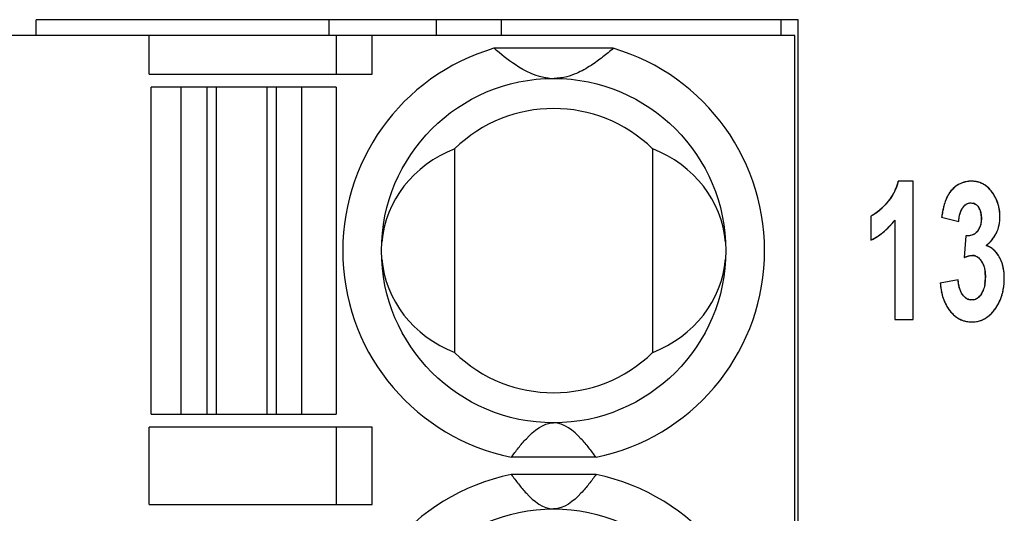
# Model space of a CAD drawing. Header units: millimetres. Extents: x 0 to 420, y 0 to 297.
# Tile 47 of 119: x 114.72 to 126.16, y 79.91 to 85.64. Entities that reach past the tile are written whole.
import ezdxf

# ---------------------------------------------------------------- set-up
doc = ezdxf.new("R2010")
doc.units = ezdxf.units.MM
doc.header["$LTSCALE"] = 23.1
doc.layers.get('0').update_dxf_attribs({"linetype": 'CONTINUOUS'})
doc.layers.add('03___PRT_ALL_CURVES', color=7, linetype='CONTINUOUS')
doc.layers.add('PRITING', color=7, linetype='CONTINUOUS')

msp = doc.modelspace()

# ---------------------------------------------------------------- linework, layer by layer
at = {"color": 7, "linetype": 'Continuous'}
for p, q in [((114.91, 85.457), (114.91, 85.639)), ((123.762, 85.639), (114.91, 85.639)), ((118.312, 85.639), (118.312, 85.457)), ((119.562, 85.457), (119.562, 85.639)), ((120.312, 85.639), (120.312, 85.457)), ((123.562, 85.639), (123.562, 85.457)), ((123.762, 25.274), (123.762, 85.639)), ((123.722, 85.457), (108.722, 85.457)), ((116.222, 85.007), (116.222, 85.457)), ((118.4, 85.007), (118.4, 85.457)), ((118.815, 85.007), (118.815, 85.457)), ((123.722, 25.457), (123.722, 85.457)), ((121.615, 85.307), (120.23, 85.307)), ((116.222, 85.007), (118.815, 85.007)), ((116.247, 81.057), (116.247, 84.857)), ((118.397, 84.857), (116.247, 84.857)), ((116.597, 81.057), (116.597, 84.857)), ((116.892, 84.857), (116.892, 81.057)), ((117.004, 81.057), (117.004, 84.857)), ((117.591, 84.857), (117.591, 81.057)), ((117.703, 81.057), (117.703, 84.857)), ((117.997, 81.057), (117.997, 84.857)), ((118.397, 84.857), (118.397, 81.057)), ((119.772, 84.14), (119.772, 81.773)), ((122.072, 84.14), (122.072, 81.773)), ((116.247, 81.057), (118.397, 81.057)), ((116.222, 80.007), (116.222, 80.907)), ((118.815, 80.907), (116.222, 80.907)), ((118.4, 80.007), (118.4, 80.907)), ((118.815, 80.007), (118.815, 80.907)), ((121.415, 80.557), (120.43, 80.557)), ((121.415, 80.357), (120.43, 80.357)), ((116.222, 80.007), (118.815, 80.007))]:
    msp.add_line(p, q, dxfattribs=at)
for centre in [(120.922, 82.957), (120.922, 77.957)]:
    msp.add_circle(centre, 2, dxfattribs=at)
for centre, radius, start, end in [((120.922, 82.957), 2.45, 106.4264, 258.4047), ((120.922, 82.957), 2.45, 281.5953, 73.5736), ((120.923, 85.534), 0.577, 263.8041, 269.5707), ((120.922, 82.957), 1.65, 45.8156, 134.1844), ((120.922, 82.957), 1.65, 225.8156, 314.1844), ((120.922, 77.957), 2.45, 101.5953, 258.4047), ((120.922, 77.957), 2.45, 281.5953, 78.4047)]:
    msp.add_arc(centre, radius, start, end, dxfattribs=at)
for centre, start_param, end_param in [((120.339, 82.957), 1.982219, 3.065989), ((121.506, 82.957), 0.075345, 1.159374), ((120.339, 82.957), -3.066248, -1.982219), ((121.506, 82.957), -1.159374, -0.075603)]:
    msp.add_ellipse(centre, major_axis=(1.417, 0), ratio=0.911252, start_param=start_param, end_param=end_param, dxfattribs=at)
for points, knots in [([(120.86, 84.96), (120.722, 84.975), (120.495, 85.088), (120.308, 85.239), (120.23, 85.307)], [0, 0, 0, 0, 0.572852, 1, 1, 1, 1]), ([(121.615, 85.307), (121.575, 85.272), (121.492, 85.203), (121.352, 85.101), (121.212, 85.022), (121.066, 84.97), (120.977, 84.957), (120.927, 84.957)], [0, 0, 0, 0, 0.200187, 0.414127, 0.658724, 0.809405, 1, 1, 1, 1]), ([(120.43, 80.557), (120.457, 80.594), (120.513, 80.668), (120.649, 80.829), (120.8, 80.957), (120.922, 80.957)], [0, 0, 0, 0, 0.211914, 0.432464, 1, 1, 1, 1]), ([(121.415, 80.557), (121.388, 80.594), (121.332, 80.668), (121.196, 80.829), (121.044, 80.957), (120.922, 80.957)], [0, 0, 0, 0, 0.211914, 0.432464, 1, 1, 1, 1]), ([(120.43, 80.357), (120.457, 80.32), (120.513, 80.245), (120.649, 80.084), (120.8, 79.957), (120.922, 79.957)], [0, 0, 0, 0, 0.211914, 0.432464, 1, 1, 1, 1]), ([(121.415, 80.357), (121.388, 80.32), (121.332, 80.245), (121.196, 80.084), (121.044, 79.957), (120.922, 79.957)], [0, 0, 0, 0, 0.211914, 0.432464, 1, 1, 1, 1])]:
    msp.add_open_spline(points, degree=3, knots=knots, dxfattribs=at)
at = {"layer": '03___PRT_ALL_CURVES', "color": 4, "linetype": 'Continuous'}
for p, q in [((125.1, 83.763), (124.926, 83.763)), ((125.1, 82.157), (125.1, 83.763)), ((124.608, 83.358), (124.608, 83.08)), ((124.885, 83.312), (124.885, 82.157)), ((125.429, 83.345), (125.627, 83.297)), ((125.712, 83.128), (125.689, 82.878)), ((125.621, 82.617), (125.413, 82.581)), ((124.885, 82.157), (125.1, 82.157))]:
    msp.add_line(p, q, dxfattribs=at)
for centre, radius, start, end in [((124.313, 83.915), 0.631, 341.6364, 343.8795), ((124.293, 83.92), 0.652, 343.8798, 346.0299), ((125.782, 83.448), 0.318, 117.9057, 123.4301), ((125.774, 83.462), 0.301, 112.4891, 117.8953), ((125.771, 83.47), 0.293, 106.7464, 112.4812), ((125.771, 83.47), 0.293, 101.0764, 106.7365), ((125.773, 83.462), 0.301, 95.4215, 101.0667), ((125.774, 83.446), 0.318, 89.9691, 95.4136), ((125.775, 83.433), 0.331, 85.5256, 90.0359), ((125.777, 83.46), 0.304, 80.7661, 85.5215), ((125.78, 83.479), 0.284, 75.801, 80.7605), ((125.783, 83.49), 0.272, 70.6432, 75.7942), ((125.784, 83.495), 0.267, 65.4212, 70.6351), ((125.784, 83.494), 0.269, 60.2218, 65.4129), ((125.779, 83.486), 0.277, 55.1402, 60.2141), ((124.361, 83.896), 0.579, 329.9396, 332.3201), ((124.358, 83.898), 0.583, 332.321, 334.6879), ((124.352, 83.901), 0.59, 334.6888, 337.0399), ((124.342, 83.905), 0.6, 337.0406, 339.3569), ((124.329, 83.909), 0.614, 339.3575, 341.6357), ((125.812, 83.426), 0.355, 144.7147, 151.0299), ((125.793, 83.44), 0.331, 139.5409, 144.6915), ((125.783, 83.448), 0.318, 134.1591, 139.5352), ((125.779, 83.452), 0.312, 128.715, 134.1518), ((125.779, 83.452), 0.313, 123.3916, 128.7077), ((125.77, 83.474), 0.293, 50.2654, 55.1341), ((125.756, 83.457), 0.314, 46.0434, 50.2664), ((125.735, 83.435), 0.345, 41.2665, 46.0278), ((125.704, 83.408), 0.386, 37.2782, 41.2731), ((125.666, 83.379), 0.434, 33.5863, 37.2781), ((125.627, 83.353), 0.481, 30.7042, 33.6297), ((123.98, 84.234), 1.089, 316.7361, 318.0716), ((124.335, 83.916), 0.612, 318.0549, 320.4283), ((124.346, 83.907), 0.598, 320.4293, 322.7862), ((124.353, 83.901), 0.589, 322.7871, 325.1501), ((124.359, 83.897), 0.582, 325.1509, 327.5395), ((124.361, 83.896), 0.579, 327.5403, 329.9387), ((126.167, 83.286), 0.737, 162.0141, 164.9659), ((126.032, 83.329), 0.595, 158.8095, 162.015), ((125.947, 83.362), 0.504, 156.7629, 158.772), ((125.894, 83.385), 0.447, 154.5925, 156.7642), ((125.838, 83.412), 0.384, 151.0008, 154.5898), ((125.771, 83.413), 0.0974, 61.4164, 76.3529), ((125.635, 83.357), 0.471, 27.8767, 30.7028), ((125.641, 83.36), 0.465, 25.0942, 27.8756), ((125.644, 83.362), 0.461, 22.2062, 25.0933), ((125.645, 83.362), 0.46, 19.2601, 22.2052), ((125.644, 83.362), 0.462, 16.4345, 19.2591), ((124.428, 83.726), 0.41, 300.4144, 302.9091), ((124.387, 83.79), 0.485, 302.9599, 307.0349), ((124.332, 83.863), 0.577, 306.9859, 309.1699), ((124.266, 83.943), 0.681, 309.1998, 312.3246), ((124.188, 84.03), 0.798, 312.2911, 314.0258), ((124.091, 84.129), 0.936, 314.0549, 316.7686), ((126.775, 83.153), 1.359, 169.8235, 171.8843), ((126.547, 83.194), 1.128, 167.7953, 169.8186), ((126.4, 83.226), 0.977, 166.4709, 167.7763), ((126.297, 83.25), 0.872, 164.9301, 166.4744), ((125.727, 83.371), 0.159, 27.9502, 34.9548), ((125.713, 83.364), 0.174, 21.1737, 27.9321), ((125.691, 83.356), 0.199, 14.928, 21.1637), ((125.657, 83.347), 0.233, 9.3291, 14.9256), ((125.612, 83.339), 0.279, 4.374, 9.3314), ((125.639, 83.36), 0.467, 13.6727, 16.4337), ((125.632, 83.359), 0.474, 10.7183, 13.6712), ((125.622, 83.357), 0.484, 7.9322, 10.7178), ((125.61, 83.355), 0.497, 5.2674, 7.9318), ((125.585, 83.353), 0.521, 359.968, 5.2433), ((124.188, 83.834), 0.871, 318.841, 320.9417), ((124.153, 83.862), 0.916, 320.943, 323.1016), ((125.553, 83.335), 0.339, 359.927, 4.3757), ((125.533, 83.334), 0.359, 355.2671, 0.0726), ((125.664, 83.345), 0.442, 347.9291, 352.1241), ((125.629, 83.35), 0.477, 352.1266, 356.1315), ((125.585, 83.353), 0.522, 356.1348, 0.0314), ((124.303, 83.716), 0.706, 305.0671, 307.4667), ((124.292, 83.729), 0.723, 307.4674, 309.8352), ((124.279, 83.746), 0.744, 309.8358, 312.1641), ((124.262, 83.764), 0.769, 312.1647, 314.446), ((124.241, 83.785), 0.798, 314.4465, 316.6737), ((124.217, 83.808), 0.832, 316.6741, 318.8407), ((125.74, 83.264), 0.133, 296.6969, 306.7388), ((125.703, 83.295), 0.182, 321.3659, 329.1745), ((125.692, 83.302), 0.195, 329.1959, 336.6502), ((125.671, 83.311), 0.218, 336.6618, 343.4814), ((125.722, 83.328), 0.381, 329.5631, 333.9344), ((125.719, 83.33), 0.385, 333.9411, 338.9328), ((125.708, 83.334), 0.397, 338.937, 343.5174), ((125.69, 83.339), 0.416, 343.5214, 347.9261), ((124.318, 83.692), 0.677, 295.3029, 297.7518), ((124.318, 83.693), 0.679, 297.7526, 300.201), ((124.315, 83.698), 0.684, 300.2018, 302.6418), ((124.31, 83.706), 0.693, 302.6426, 305.0663), ((125.655, 83.392), 0.474, 307.7676, 311.6971), ((125.679, 83.365), 0.438, 311.6907, 316.5519), ((125.696, 83.348), 0.414, 316.5727, 319.643), ((125.71, 83.337), 0.397, 319.6317, 324.8955), ((125.719, 83.33), 0.385, 324.9057, 329.5576), ((125.876, 82.79), 0.237, 64.8919, 73.0095), ((125.877, 82.792), 0.235, 56.7852, 64.8631), ((125.871, 82.783), 0.246, 49.0674, 56.7609), ((125.855, 82.764), 0.271, 41.6605, 49.0459), ((125.787, 82.795), 0.106, 79.1772, 90.0798), ((125.788, 82.798), 0.103, 68.0561, 79.108), ((125.705, 82.713), 0.224, 25.6654, 32.5937), ((125.746, 82.687), 0.404, 26.2895, 29.2429), ((125.737, 82.682), 0.415, 23.5139, 26.2891), ((125.724, 82.677), 0.428, 20.8478, 23.5134), ((125.709, 82.671), 0.444, 18.2469, 20.8472), ((125.692, 82.665), 0.463, 15.7094, 18.2464), ((125.486, 82.657), 0.451, 3.9693, 7.5314), ((125.672, 82.66), 0.484, 13.2617, 15.7092), ((125.648, 82.654), 0.508, 10.8492, 13.2611), ((125.621, 82.649), 0.536, 8.4276, 10.8482), ((125.59, 82.644), 0.567, 6.1572, 8.4282), ((125.557, 82.641), 0.6, 4.0082, 6.1575), ((126.309, 82.652), 0.899, 184.5049, 186.488), ((125.456, 82.642), 0.481, 351.9605, 356.3668), ((125.394, 82.651), 0.543, 359.9313, 3.9458), ((125.344, 82.649), 0.593, 356.3555, 0.0629), ((125.413, 82.634), 0.744, 354.7827, 357.5197), ((125.52, 82.638), 0.637, 1.917, 4.0081), ((125.358, 82.637), 0.799, 357.5184, 0.0149), ((125.481, 82.637), 0.676, 359.9905, 1.9179), ((126.234, 82.643), 0.823, 186.4849, 188.7785), ((126.164, 82.632), 0.752, 188.7765, 191.3246), ((126.103, 82.62), 0.691, 191.3274, 193.814), ((125.691, 82.583), 0.237, 327.5971, 334.738), ((125.562, 82.611), 0.593, 343.2361, 346.2624), ((125.534, 82.618), 0.622, 346.2644, 349.3063), ((125.5, 82.624), 0.656, 349.3054, 352.0595), ((125.461, 82.63), 0.696, 352.0608, 354.7809), ((126.053, 82.608), 0.639, 193.8139, 196.4452), ((126.009, 82.595), 0.593, 196.4445, 199.2982), ((125.971, 82.582), 0.553, 199.298, 202.3593), ((125.941, 82.569), 0.52, 202.3622, 205.3573), ((125.778, 82.496), 0.113, 245.5653, 260.4564), ((125.781, 82.491), 0.107, 280.9209, 292.2842), ((125.619, 82.59), 0.532, 330.4204, 333.7241), ((125.612, 82.594), 0.54, 333.7256, 336.8928), ((125.601, 82.599), 0.552, 336.8954, 340.2301), ((125.584, 82.605), 0.57, 340.2302, 343.2342), ((125.917, 82.558), 0.494, 205.3575, 208.5907), ((125.898, 82.548), 0.472, 208.5922, 211.9665), ((125.885, 82.539), 0.456, 211.9693, 215.2871), ((125.876, 82.533), 0.446, 215.2887, 218.8611), ((125.848, 82.51), 0.409, 218.8387, 222.3713), ((125.697, 82.529), 0.433, 316.5795, 320.4306), ((125.655, 82.564), 0.487, 320.4309, 324.0163), ((125.619, 82.591), 0.532, 323.9775, 327.1273), ((125.621, 82.589), 0.53, 327.129, 330.4185), ((125.822, 82.487), 0.374, 222.3703, 226.2582), ((125.802, 82.466), 0.345, 226.2598, 230.4019), ((125.788, 82.448), 0.323, 230.405, 234.7417), ((125.778, 82.435), 0.307, 234.7459, 239.23), ((125.773, 82.427), 0.297, 239.2355, 243.694), ((125.771, 82.423), 0.293, 243.699, 248.239), ((125.772, 82.424), 0.294, 248.2444, 252.7894), ((125.774, 82.431), 0.301, 252.7946, 257.2944), ((125.777, 82.443), 0.314, 257.2992, 261.7), ((125.779, 82.462), 0.333, 261.7039, 265.9552), ((125.781, 82.487), 0.358, 265.9582, 270.0278), ((125.781, 82.465), 0.336, 269.9722, 274.3887), ((125.783, 82.444), 0.315, 274.3922, 279.0802), ((125.785, 82.43), 0.3, 279.0856, 283.9552), ((125.787, 82.422), 0.292, 283.9619, 288.9082), ((125.787, 82.421), 0.291, 288.9152, 293.8627), ((125.785, 82.426), 0.297, 293.8696, 298.7683), ((125.779, 82.437), 0.309, 298.7743, 303.5398), ((125.769, 82.453), 0.328, 303.5446, 308.1117), ((125.752, 82.474), 0.355, 308.1154, 312.4657), ((125.729, 82.499), 0.39, 312.4682, 316.5782)]:
    msp.add_arc(centre, radius, start, end, dxfattribs=at)
for points in [[(125.695, 83.48), (125.706, 83.491), (125.718, 83.499), (125.731, 83.504)], [(125.731, 83.504), (125.743, 83.509), (125.755, 83.511), (125.768, 83.511)], [(125.768, 83.511), (125.777, 83.511), (125.786, 83.51), (125.794, 83.508)], [(125.818, 83.499), (125.825, 83.495), (125.832, 83.49), (125.839, 83.484)], [(125.639, 83.375), (125.641, 83.384), (125.644, 83.393), (125.647, 83.401)], [(125.647, 83.401), (125.65, 83.41), (125.653, 83.418), (125.657, 83.425)], [(125.657, 83.425), (125.662, 83.437), (125.668, 83.447), (125.674, 83.456)], [(125.674, 83.456), (125.681, 83.465), (125.688, 83.473), (125.695, 83.48)], [(125.839, 83.484), (125.845, 83.478), (125.852, 83.471), (125.857, 83.462)], [(124.636, 83.373), (124.626, 83.367), (124.617, 83.363), (124.608, 83.358)], [(125.627, 83.297), (125.628, 83.314), (125.63, 83.33), (125.633, 83.345)], [(125.633, 83.345), (125.634, 83.355), (125.637, 83.365), (125.639, 83.375)], [(125.886, 83.275), (125.884, 83.266), (125.882, 83.257), (125.88, 83.249)], [(125.89, 83.304), (125.889, 83.294), (125.888, 83.284), (125.886, 83.275)], [(125.845, 83.181), (125.838, 83.172), (125.829, 83.164), (125.82, 83.157)], [(125.754, 83.13), (125.741, 83.128), (125.727, 83.127), (125.712, 83.128)], [(125.778, 83.136), (125.77, 83.133), (125.762, 83.131), (125.754, 83.13)], [(125.8, 83.144), (125.793, 83.141), (125.786, 83.138), (125.778, 83.136)], [(126.079, 82.916), (126.072, 82.926), (126.065, 82.935), (126.057, 82.944)], [(125.689, 82.878), (125.698, 82.882), (125.707, 82.885), (125.716, 82.888)], [(125.716, 82.888), (125.725, 82.891), (125.733, 82.893), (125.741, 82.895)], [(125.741, 82.895), (125.75, 82.897), (125.758, 82.899), (125.765, 82.899)], [(125.765, 82.899), (125.773, 82.9), (125.78, 82.901), (125.787, 82.901)], [(125.826, 82.893), (125.833, 82.891), (125.839, 82.888), (125.845, 82.884)], [(125.845, 82.884), (125.851, 82.88), (125.856, 82.876), (125.862, 82.871)], [(125.862, 82.871), (125.868, 82.866), (125.873, 82.86), (125.878, 82.854)], [(125.878, 82.854), (125.883, 82.848), (125.888, 82.841), (125.893, 82.833)], [(125.906, 82.809), (125.911, 82.801), (125.914, 82.792), (125.917, 82.783)], [(126.099, 82.884), (126.093, 82.895), (126.086, 82.906), (126.079, 82.916)], [(125.917, 82.783), (125.921, 82.773), (125.924, 82.764), (125.926, 82.753)], [(125.926, 82.753), (125.929, 82.741), (125.931, 82.729), (125.933, 82.716)], [(125.631, 82.546), (125.626, 82.568), (125.623, 82.591), (125.621, 82.617)], [(125.639, 82.516), (125.636, 82.525), (125.633, 82.535), (125.631, 82.546)], [(125.649, 82.489), (125.645, 82.497), (125.642, 82.506), (125.639, 82.516)], [(125.661, 82.464), (125.657, 82.472), (125.653, 82.48), (125.649, 82.489)], [(125.917, 82.51), (125.914, 82.5), (125.91, 82.49), (125.905, 82.481)], [(125.926, 82.54), (125.923, 82.53), (125.92, 82.52), (125.917, 82.51)], [(125.932, 82.575), (125.93, 82.563), (125.928, 82.551), (125.926, 82.54)], [(125.674, 82.443), (125.669, 82.45), (125.665, 82.457), (125.661, 82.464)], [(125.693, 82.421), (125.686, 82.428), (125.68, 82.435), (125.674, 82.443)], [(125.714, 82.404), (125.706, 82.409), (125.7, 82.414), (125.693, 82.421)], [(125.731, 82.394), (125.725, 82.397), (125.719, 82.4), (125.714, 82.404)], [(125.78, 82.384), (125.773, 82.384), (125.766, 82.384), (125.759, 82.385)], [(125.801, 82.386), (125.794, 82.384), (125.787, 82.384), (125.78, 82.384)], [(125.841, 82.402), (125.835, 82.398), (125.828, 82.394), (125.822, 82.392)], [(125.859, 82.416), (125.853, 82.41), (125.847, 82.406), (125.841, 82.402)], [(125.876, 82.434), (125.87, 82.427), (125.865, 82.421), (125.859, 82.416)], [(125.891, 82.456), (125.886, 82.448), (125.881, 82.441), (125.876, 82.434)]]:
    msp.add_open_spline(points, degree=3, dxfattribs=at)
at = {"layer": 'PRITING', "color": 4, "linetype": 'Continuous'}
for p, q in [((125.1, 83.763), (124.926, 83.763)), ((125.1, 82.157), (125.1, 83.763)), ((124.608, 83.358), (124.608, 83.08)), ((124.885, 83.312), (124.885, 82.157)), ((125.429, 83.345), (125.627, 83.297)), ((125.712, 83.128), (125.689, 82.878)), ((125.621, 82.617), (125.413, 82.581)), ((124.885, 82.157), (125.1, 82.157))]:
    msp.add_line(p, q, dxfattribs=at)
for centre, radius, start, end in [((124.313, 83.915), 0.631, 341.6364, 343.8795), ((124.293, 83.92), 0.652, 343.8798, 346.0299), ((125.782, 83.448), 0.318, 117.9057, 123.4301), ((125.774, 83.462), 0.301, 112.4891, 117.8953), ((125.771, 83.47), 0.293, 106.7464, 112.4812), ((125.771, 83.47), 0.293, 101.0764, 106.7365), ((125.773, 83.462), 0.301, 95.4215, 101.0667), ((125.774, 83.446), 0.318, 89.9691, 95.4136), ((125.775, 83.433), 0.331, 85.5256, 90.0359), ((125.777, 83.46), 0.304, 80.7661, 85.5215), ((125.78, 83.479), 0.284, 75.801, 80.7605), ((125.783, 83.49), 0.272, 70.6432, 75.7942), ((125.784, 83.495), 0.267, 65.4212, 70.6351), ((125.784, 83.494), 0.269, 60.2218, 65.4129), ((125.779, 83.486), 0.277, 55.1402, 60.2141), ((124.361, 83.896), 0.579, 329.9396, 332.3201), ((124.358, 83.898), 0.583, 332.321, 334.6879), ((124.352, 83.901), 0.59, 334.6888, 337.0399), ((124.342, 83.905), 0.6, 337.0406, 339.3569), ((124.329, 83.909), 0.614, 339.3575, 341.6357), ((125.812, 83.426), 0.355, 144.7147, 151.0299), ((125.793, 83.44), 0.331, 139.5409, 144.6915), ((125.783, 83.448), 0.318, 134.1591, 139.5352), ((125.779, 83.452), 0.312, 128.715, 134.1518), ((125.779, 83.452), 0.313, 123.3916, 128.7077), ((125.77, 83.474), 0.293, 50.2654, 55.1341), ((125.756, 83.457), 0.314, 46.0434, 50.2664), ((125.735, 83.435), 0.345, 41.2665, 46.0278), ((125.704, 83.408), 0.386, 37.2782, 41.2731), ((125.666, 83.379), 0.434, 33.5863, 37.2781), ((125.627, 83.353), 0.481, 30.7042, 33.6297), ((123.98, 84.234), 1.089, 316.7361, 318.0716), ((124.335, 83.916), 0.612, 318.0549, 320.4283), ((124.346, 83.907), 0.598, 320.4293, 322.7862), ((124.353, 83.901), 0.589, 322.7871, 325.1501), ((124.359, 83.897), 0.582, 325.1509, 327.5395), ((124.361, 83.896), 0.579, 327.5403, 329.9387), ((126.167, 83.286), 0.737, 162.0141, 164.9659), ((126.032, 83.329), 0.595, 158.8095, 162.015), ((125.947, 83.362), 0.504, 156.7629, 158.772), ((125.894, 83.385), 0.447, 154.5925, 156.7642), ((125.838, 83.412), 0.384, 151.0008, 154.5898), ((125.771, 83.413), 0.0974, 61.4164, 76.3529), ((125.635, 83.357), 0.471, 27.8767, 30.7028), ((125.641, 83.36), 0.465, 25.0942, 27.8756), ((125.644, 83.362), 0.461, 22.2062, 25.0933), ((125.645, 83.362), 0.46, 19.2601, 22.2052), ((125.644, 83.362), 0.462, 16.4345, 19.2591), ((124.428, 83.726), 0.41, 300.4144, 302.9091), ((124.387, 83.79), 0.485, 302.9599, 307.0349), ((124.332, 83.863), 0.577, 306.9859, 309.1699), ((124.266, 83.943), 0.681, 309.1998, 312.3246), ((124.188, 84.03), 0.798, 312.2911, 314.0258), ((124.091, 84.129), 0.936, 314.0549, 316.7686), ((126.775, 83.153), 1.359, 169.8235, 171.8843), ((126.547, 83.194), 1.128, 167.7953, 169.8186), ((126.4, 83.226), 0.977, 166.4709, 167.7763), ((126.297, 83.25), 0.872, 164.9301, 166.4744), ((125.727, 83.371), 0.159, 27.9502, 34.9548), ((125.713, 83.364), 0.174, 21.1737, 27.9321), ((125.691, 83.356), 0.199, 14.928, 21.1637), ((125.657, 83.347), 0.233, 9.3291, 14.9256), ((125.612, 83.339), 0.279, 4.374, 9.3314), ((125.639, 83.36), 0.467, 13.6727, 16.4337), ((125.632, 83.359), 0.474, 10.7183, 13.6712), ((125.622, 83.357), 0.484, 7.9322, 10.7178), ((125.61, 83.355), 0.497, 5.2674, 7.9318), ((125.585, 83.353), 0.521, 359.968, 5.2433), ((124.188, 83.834), 0.871, 318.841, 320.9417), ((124.153, 83.862), 0.916, 320.943, 323.1016), ((125.553, 83.335), 0.339, 359.927, 4.3757), ((125.533, 83.334), 0.359, 355.2671, 0.0726), ((125.664, 83.345), 0.442, 347.9291, 352.1241), ((125.629, 83.35), 0.477, 352.1266, 356.1315), ((125.585, 83.353), 0.522, 356.1348, 0.0314), ((124.303, 83.716), 0.706, 305.0671, 307.4667), ((124.292, 83.729), 0.723, 307.4674, 309.8352), ((124.279, 83.746), 0.744, 309.8358, 312.1641), ((124.262, 83.764), 0.769, 312.1647, 314.446), ((124.241, 83.785), 0.798, 314.4465, 316.6737), ((124.217, 83.808), 0.832, 316.6741, 318.8407), ((125.74, 83.264), 0.133, 296.6969, 306.7388), ((125.703, 83.295), 0.182, 321.3659, 329.1745), ((125.692, 83.302), 0.195, 329.1959, 336.6502), ((125.671, 83.311), 0.218, 336.6618, 343.4814), ((125.722, 83.328), 0.381, 329.5631, 333.9344), ((125.719, 83.33), 0.385, 333.9411, 338.9328), ((125.708, 83.334), 0.397, 338.937, 343.5174), ((125.69, 83.339), 0.416, 343.5214, 347.9261), ((124.318, 83.692), 0.677, 295.3029, 297.7518), ((124.318, 83.693), 0.679, 297.7526, 300.201), ((124.315, 83.698), 0.684, 300.2018, 302.6418), ((124.31, 83.706), 0.693, 302.6426, 305.0663), ((125.655, 83.392), 0.474, 307.7676, 311.6971), ((125.679, 83.365), 0.438, 311.6907, 316.5519), ((125.696, 83.348), 0.414, 316.5727, 319.643), ((125.71, 83.337), 0.397, 319.6317, 324.8955), ((125.719, 83.33), 0.385, 324.9057, 329.5576), ((125.876, 82.79), 0.237, 64.8919, 73.0095), ((125.877, 82.792), 0.235, 56.7852, 64.8631), ((125.871, 82.783), 0.246, 49.0674, 56.7609), ((125.855, 82.764), 0.271, 41.6605, 49.0459), ((125.787, 82.795), 0.106, 79.1772, 90.0798), ((125.788, 82.798), 0.103, 68.0561, 79.108), ((125.705, 82.713), 0.224, 25.6654, 32.5937), ((125.746, 82.687), 0.404, 26.2895, 29.2429), ((125.737, 82.682), 0.415, 23.5139, 26.2891), ((125.724, 82.677), 0.428, 20.8478, 23.5134), ((125.709, 82.671), 0.444, 18.2469, 20.8472), ((125.692, 82.665), 0.463, 15.7094, 18.2464), ((125.486, 82.657), 0.451, 3.9693, 7.5314), ((125.672, 82.66), 0.484, 13.2617, 15.7092), ((125.648, 82.654), 0.508, 10.8492, 13.2611), ((125.621, 82.649), 0.536, 8.4276, 10.8482), ((125.59, 82.644), 0.567, 6.1572, 8.4282), ((125.557, 82.641), 0.6, 4.0082, 6.1575), ((126.309, 82.652), 0.899, 184.5049, 186.488), ((125.456, 82.642), 0.481, 351.9605, 356.3668), ((125.394, 82.651), 0.543, 359.9313, 3.9458), ((125.344, 82.649), 0.593, 356.3555, 0.0629), ((125.413, 82.634), 0.744, 354.7827, 357.5197), ((125.52, 82.638), 0.637, 1.917, 4.0081), ((125.358, 82.637), 0.799, 357.5184, 0.0149), ((125.481, 82.637), 0.676, 359.9905, 1.9179), ((126.234, 82.643), 0.823, 186.4849, 188.7785), ((126.164, 82.632), 0.752, 188.7765, 191.3246), ((126.103, 82.62), 0.691, 191.3274, 193.814), ((125.691, 82.583), 0.237, 327.5971, 334.738), ((125.562, 82.611), 0.593, 343.2361, 346.2624), ((125.534, 82.618), 0.622, 346.2644, 349.3063), ((125.5, 82.624), 0.656, 349.3054, 352.0595), ((125.461, 82.63), 0.696, 352.0608, 354.7809), ((126.053, 82.608), 0.639, 193.8139, 196.4452), ((126.009, 82.595), 0.593, 196.4445, 199.2982), ((125.971, 82.582), 0.553, 199.298, 202.3593), ((125.941, 82.569), 0.52, 202.3622, 205.3573), ((125.778, 82.496), 0.113, 245.5653, 260.4564), ((125.781, 82.491), 0.107, 280.9209, 292.2842), ((125.619, 82.59), 0.532, 330.4204, 333.7241), ((125.612, 82.594), 0.54, 333.7256, 336.8928), ((125.601, 82.599), 0.552, 336.8954, 340.2301), ((125.584, 82.605), 0.57, 340.2302, 343.2342), ((125.917, 82.558), 0.494, 205.3575, 208.5907), ((125.898, 82.548), 0.472, 208.5922, 211.9665), ((125.885, 82.539), 0.456, 211.9693, 215.2871), ((125.876, 82.533), 0.446, 215.2887, 218.8611), ((125.848, 82.51), 0.409, 218.8387, 222.3713), ((125.697, 82.529), 0.433, 316.5795, 320.4306), ((125.655, 82.564), 0.487, 320.4309, 324.0163), ((125.619, 82.591), 0.532, 323.9775, 327.1273), ((125.621, 82.589), 0.53, 327.129, 330.4185), ((125.822, 82.487), 0.374, 222.3703, 226.2582), ((125.802, 82.466), 0.345, 226.2598, 230.4019), ((125.788, 82.448), 0.323, 230.405, 234.7417), ((125.778, 82.435), 0.307, 234.7459, 239.23), ((125.773, 82.427), 0.297, 239.2355, 243.694), ((125.771, 82.423), 0.293, 243.699, 248.239), ((125.772, 82.424), 0.294, 248.2444, 252.7894), ((125.774, 82.431), 0.301, 252.7946, 257.2944), ((125.777, 82.443), 0.314, 257.2992, 261.7), ((125.779, 82.462), 0.333, 261.7039, 265.9552), ((125.781, 82.487), 0.358, 265.9582, 270.0278), ((125.781, 82.465), 0.336, 269.9722, 274.3887), ((125.783, 82.444), 0.315, 274.3922, 279.0802), ((125.785, 82.43), 0.3, 279.0856, 283.9552), ((125.787, 82.422), 0.292, 283.9619, 288.9082), ((125.787, 82.421), 0.291, 288.9152, 293.8627), ((125.785, 82.426), 0.297, 293.8696, 298.7683), ((125.779, 82.437), 0.309, 298.7743, 303.5398), ((125.769, 82.453), 0.328, 303.5446, 308.1117), ((125.752, 82.474), 0.355, 308.1154, 312.4657), ((125.729, 82.499), 0.39, 312.4682, 316.5782)]:
    msp.add_arc(centre, radius, start, end, dxfattribs=at)
at = {"layer": 'PRITING', "color": 7, "linetype": 'Continuous'}
for centre, radius, start, end in [((125.736, 83.435), 0.344, 41.3817, 45.7583), ((125.627, 83.352), 0.481, 30.83, 33.622), ((125.92, 83.374), 0.474, 154.6586, 158.6791), ((125.835, 83.413), 0.381, 149.8515, 154.594), ((126.714, 83.163), 1.298, 168.8563, 171.9261), ((124.152, 83.863), 0.917, 321.07, 323.1), ((125.724, 83.328), 0.38, 329.6452, 334.3289), ((125.656, 83.391), 0.473, 307.771, 311.8128), ((125.677, 83.367), 0.442, 311.8116, 316.0323), ((125.875, 82.787), 0.24, 64.0582, 72.9339), ((125.749, 82.688), 0.401, 26.4362, 29.2566), ((125.618, 82.591), 0.533, 327.2607, 334.4074), ((125.612, 82.594), 0.54, 334.42, 337.0469), ((125.877, 82.533), 0.447, 215.401, 218.8365), ((125.653, 82.565), 0.489, 320.4989, 324.0102), ((125.619, 82.59), 0.532, 323.9884, 327.262)]:
    msp.add_arc(centre, radius, start, end, dxfattribs=at)
for points in [[(124.926, 83.763), (124.902, 83.669), (124.855, 83.579), (124.79, 83.507)], [(125.774, 83.763), (125.716, 83.763), (125.656, 83.745), (125.607, 83.713)], [(125.607, 83.713), (125.566, 83.686), (125.53, 83.647), (125.506, 83.604)], [(126.028, 83.619), (126.018, 83.634), (126.006, 83.649), (125.994, 83.663)], [(124.79, 83.507), (124.77, 83.484), (124.749, 83.462), (124.726, 83.442)], [(125.478, 83.546), (125.469, 83.523), (125.461, 83.499), (125.455, 83.475)], [(125.674, 83.456), (125.689, 83.477), (125.709, 83.496), (125.733, 83.505)], [(125.733, 83.505), (125.744, 83.509), (125.756, 83.511), (125.768, 83.511)], [(125.768, 83.511), (125.777, 83.511), (125.786, 83.51), (125.794, 83.508)], [(125.794, 83.508), (125.811, 83.504), (125.827, 83.495), (125.839, 83.484)], [(126.107, 83.353), (126.107, 83.438), (126.084, 83.526), (126.04, 83.599)], [(124.726, 83.442), (124.691, 83.409), (124.651, 83.379), (124.608, 83.358)], [(125.455, 83.475), (125.449, 83.455), (125.445, 83.434), (125.441, 83.414)], [(125.633, 83.346), (125.638, 83.377), (125.647, 83.409), (125.662, 83.436)], [(125.662, 83.436), (125.666, 83.443), (125.67, 83.45), (125.674, 83.456)], [(125.839, 83.484), (125.846, 83.477), (125.852, 83.47), (125.857, 83.462)], [(125.857, 83.462), (125.883, 83.426), (125.891, 83.378), (125.891, 83.334)], [(124.763, 83.181), (124.8, 83.213), (124.834, 83.249), (124.865, 83.287)], [(125.627, 83.297), (125.628, 83.314), (125.63, 83.33), (125.633, 83.346)], [(125.89, 83.304), (125.886, 83.26), (125.872, 83.215), (125.845, 83.181)], [(125.891, 83.334), (125.891, 83.324), (125.891, 83.314), (125.89, 83.304)], [(126.066, 83.163), (126.094, 83.221), (126.107, 83.288), (126.107, 83.353)], [(124.608, 83.08), (124.663, 83.106), (124.716, 83.141), (124.763, 83.181)], [(125.845, 83.181), (125.828, 83.16), (125.804, 83.144), (125.778, 83.136)], [(125.778, 83.136), (125.757, 83.129), (125.734, 83.127), (125.712, 83.128)], [(125.995, 83.061), (126.016, 83.083), (126.036, 83.108), (126.052, 83.136)], [(126.099, 82.884), (126.072, 82.933), (126.03, 82.979), (125.98, 83.003)], [(125.689, 82.878), (125.72, 82.891), (125.754, 82.901), (125.787, 82.901)], [(125.878, 82.854), (125.884, 82.847), (125.889, 82.84), (125.893, 82.833)], [(125.893, 82.833), (125.915, 82.8), (125.926, 82.76), (125.932, 82.721)], [(126.157, 82.637), (126.157, 82.715), (126.143, 82.797), (126.108, 82.867)], [(125.932, 82.721), (125.936, 82.698), (125.937, 82.674), (125.937, 82.65)], [(125.413, 82.581), (125.417, 82.529), (125.426, 82.476), (125.441, 82.426)], [(125.674, 82.443), (125.638, 82.492), (125.626, 82.557), (125.621, 82.617)], [(125.937, 82.65), (125.937, 82.583), (125.927, 82.512), (125.891, 82.456)], [(126.109, 82.383), (126.143, 82.462), (126.157, 82.551), (126.157, 82.637)], [(125.441, 82.426), (125.457, 82.372), (125.48, 82.32), (125.513, 82.275)], [(125.695, 82.42), (125.687, 82.427), (125.68, 82.435), (125.674, 82.443)], [(125.722, 82.398), (125.712, 82.404), (125.703, 82.411), (125.695, 82.42)], [(125.78, 82.384), (125.76, 82.384), (125.74, 82.389), (125.722, 82.398)], [(125.891, 82.456), (125.886, 82.448), (125.881, 82.441), (125.875, 82.434)], [(125.529, 82.253), (125.545, 82.234), (125.563, 82.215), (125.582, 82.199)]]:
    msp.add_open_spline(points, degree=3, dxfattribs=at)
for points, knots in [([(125.976, 83.682), (125.95, 83.708), (125.886, 83.751), (125.811, 83.763), (125.774, 83.763)], [0, 0, 0, 0, 0.499889, 1, 1, 1, 1]), ([(125.787, 82.901), (125.805, 82.901), (125.841, 82.892), (125.867, 82.867), (125.878, 82.854)], [0, 0, 0, 0, 0.499065, 1, 1, 1, 1]), ([(125.875, 82.434), (125.864, 82.419), (125.836, 82.393), (125.798, 82.384), (125.78, 82.384)], [0, 0, 0, 0, 0.500931, 1, 1, 1, 1]), ([(125.781, 82.129), (125.829, 82.129), (125.927, 82.151), (126.001, 82.217), (126.031, 82.254)], [0, 0, 0, 0, 0.499451, 1, 1, 1, 1]), ([(125.582, 82.199), (125.61, 82.177), (125.673, 82.14), (125.745, 82.129), (125.781, 82.129)], [0, 0, 0, 0, 0.499847, 1, 1, 1, 1])]:
    msp.add_open_spline(points, degree=3, knots=knots, dxfattribs=at)
at = {"layer": 'PRITING', "color": 4, "linetype": 'Continuous'}
for points in [[(125.695, 83.48), (125.706, 83.491), (125.718, 83.499), (125.731, 83.504)], [(125.731, 83.504), (125.743, 83.509), (125.755, 83.511), (125.768, 83.511)], [(125.768, 83.511), (125.777, 83.511), (125.786, 83.51), (125.794, 83.508)], [(125.818, 83.499), (125.825, 83.495), (125.832, 83.49), (125.839, 83.484)], [(125.639, 83.375), (125.641, 83.384), (125.644, 83.393), (125.647, 83.401)], [(125.647, 83.401), (125.65, 83.41), (125.653, 83.418), (125.657, 83.425)], [(125.657, 83.425), (125.662, 83.437), (125.668, 83.447), (125.674, 83.456)], [(125.674, 83.456), (125.681, 83.465), (125.688, 83.473), (125.695, 83.48)], [(125.839, 83.484), (125.845, 83.478), (125.852, 83.471), (125.857, 83.462)], [(124.636, 83.373), (124.626, 83.367), (124.617, 83.363), (124.608, 83.358)], [(125.627, 83.297), (125.628, 83.314), (125.63, 83.33), (125.633, 83.345)], [(125.633, 83.345), (125.634, 83.355), (125.637, 83.365), (125.639, 83.375)], [(125.886, 83.275), (125.884, 83.266), (125.882, 83.257), (125.88, 83.249)], [(125.89, 83.304), (125.889, 83.294), (125.888, 83.284), (125.886, 83.275)], [(125.845, 83.181), (125.838, 83.172), (125.829, 83.164), (125.82, 83.157)], [(125.754, 83.13), (125.741, 83.128), (125.727, 83.127), (125.712, 83.128)], [(125.778, 83.136), (125.77, 83.133), (125.762, 83.131), (125.754, 83.13)], [(125.8, 83.144), (125.793, 83.141), (125.786, 83.138), (125.778, 83.136)], [(126.079, 82.916), (126.072, 82.926), (126.065, 82.935), (126.057, 82.944)], [(125.689, 82.878), (125.698, 82.882), (125.707, 82.885), (125.716, 82.888)], [(125.716, 82.888), (125.725, 82.891), (125.733, 82.893), (125.741, 82.895)], [(125.741, 82.895), (125.75, 82.897), (125.758, 82.899), (125.765, 82.899)], [(125.765, 82.899), (125.773, 82.9), (125.78, 82.901), (125.787, 82.901)], [(125.826, 82.893), (125.833, 82.891), (125.839, 82.888), (125.845, 82.884)], [(125.845, 82.884), (125.851, 82.88), (125.856, 82.876), (125.862, 82.871)], [(125.862, 82.871), (125.868, 82.866), (125.873, 82.86), (125.878, 82.854)], [(125.878, 82.854), (125.883, 82.848), (125.888, 82.841), (125.893, 82.833)], [(125.906, 82.809), (125.911, 82.801), (125.914, 82.792), (125.917, 82.783)], [(126.099, 82.884), (126.093, 82.895), (126.086, 82.906), (126.079, 82.916)], [(125.917, 82.783), (125.921, 82.773), (125.924, 82.764), (125.926, 82.753)], [(125.926, 82.753), (125.929, 82.741), (125.931, 82.729), (125.933, 82.716)], [(125.631, 82.546), (125.626, 82.568), (125.623, 82.591), (125.621, 82.617)], [(125.639, 82.516), (125.636, 82.525), (125.633, 82.535), (125.631, 82.546)], [(125.649, 82.489), (125.645, 82.497), (125.642, 82.506), (125.639, 82.516)], [(125.661, 82.464), (125.657, 82.472), (125.653, 82.48), (125.649, 82.489)], [(125.917, 82.51), (125.914, 82.5), (125.91, 82.49), (125.905, 82.481)], [(125.926, 82.54), (125.923, 82.53), (125.92, 82.52), (125.917, 82.51)], [(125.932, 82.575), (125.93, 82.563), (125.928, 82.551), (125.926, 82.54)], [(125.674, 82.443), (125.669, 82.45), (125.665, 82.457), (125.661, 82.464)], [(125.693, 82.421), (125.686, 82.428), (125.68, 82.435), (125.674, 82.443)], [(125.714, 82.404), (125.706, 82.409), (125.7, 82.414), (125.693, 82.421)], [(125.731, 82.394), (125.725, 82.397), (125.719, 82.4), (125.714, 82.404)], [(125.78, 82.384), (125.773, 82.384), (125.766, 82.384), (125.759, 82.385)], [(125.801, 82.386), (125.794, 82.384), (125.787, 82.384), (125.78, 82.384)], [(125.841, 82.402), (125.835, 82.398), (125.828, 82.394), (125.822, 82.392)], [(125.859, 82.416), (125.853, 82.41), (125.847, 82.406), (125.841, 82.402)], [(125.876, 82.434), (125.87, 82.427), (125.865, 82.421), (125.859, 82.416)], [(125.891, 82.456), (125.886, 82.448), (125.881, 82.441), (125.876, 82.434)]]:
    msp.add_open_spline(points, degree=3, dxfattribs=at)

doc.saveas('drawing.dxf')
